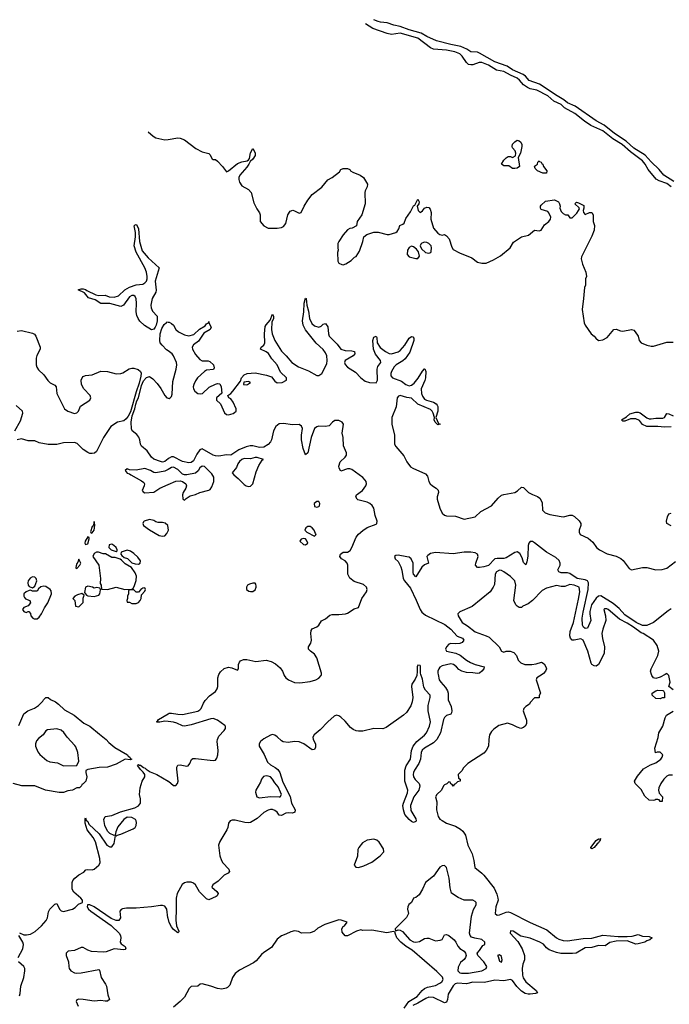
# Model space of a CAD drawing. Header units: inches. Extents: x 1980008 to 2252673, y 74414 to 260562.
# Tile 219 of 228: x 2218652 to 2224554, y 227006 to 235942. Entities that reach past the tile are written whole.
import ezdxf

# ---------------------------------------------------------------- set-up
doc = ezdxf.new("R2010")
doc.units = ezdxf.units.IN
doc.header["$MEASUREMENT"] = 0
for name, color, linetype in [('C2212', 7, 'Continuous'), ('C2213', 7, 'Continuous'), ('C2222', 7, 'Continuous'), ('C2223', 7, 'Continuous')]:
    doc.layers.add(name, color=color, linetype=linetype)

msp = doc.modelspace()

# ---------------------------------------------------------------- linework, layer by layer
at = {"layer": 'C2212', "color": 5, "elevation": 20}
for points in [[(2218643.3, 229536.7), (2218690, 229641), (2218725.2, 229670), (2218785.6, 229694.4), (2218822, 229718), (2218863.5, 229756.5), (2218869.7, 229770), (2218890, 229790.2), (2218910, 229791.2), (2218933.2, 229773.2), (2218977.4, 229750), (2219005.3, 229730), (2219057.8, 229677.7), (2219147.3, 229630), (2219236.1, 229556.1), (2219290.3, 229530), (2219376.2, 229456.2), (2219438.4, 229410), (2219462.3, 229382.3), (2219517.4, 229337.4), (2219630.5, 229270), (2219638, 229258), (2219654, 229250), (2219656.9, 229236.9), (2219671.3, 229230), (2219655.3, 229224.7), (2219610, 229229.2), (2219530, 229185.2), (2219450, 229159), (2219374.6, 229154.6), (2219270, 229138), (2219252.7, 229127.3), (2219252, 229110), (2219262, 229070), (2219252, 229030), (2219230, 229006), (2219218, 229002), (2219214, 228990), (2219194, 228970), (2219170, 228969), (2219131.3, 228950), (2219090, 228942.4), (2219050, 228928.5), (2219010, 228926.9), (2218885.2, 228950), (2218790, 228987.8), (2218671.9, 228988.2), (2218594, 229010)], [(2220000, 229571.3), (2219970, 229574.2), (2219925.3, 229565.3), (2219905.3, 229565.3), (2219894, 229570), (2219904.7, 229575.3), (2219914, 229590), (2220000, 229641.2)], [(2218650, 227655.3), (2218690, 227637.2), (2218715, 227635), (2218750, 227642), (2218792.9, 227667.1), (2218850, 227717.8), (2218892.2, 227767.8), (2218903.4, 227790), (2218915.1, 227844.9), (2218925.4, 227870), (2218970, 227916.1), (2218990, 227920.3), (2219012.7, 227870), (2219030, 227853.4), (2219050, 227847.8), (2219131.6, 227870), (2219155.7, 227884.3), (2219186.1, 227913.9), (2219222.7, 227930), (2219224, 227950), (2219208.5, 227970), (2219164, 228004), (2219144, 228024), (2219128.2, 228050), (2219129.8, 228109.8), (2219136.3, 228130), (2219152.2, 228150), (2219190, 228182.3), (2219234.9, 228205.1), (2219252.4, 228227.6), (2219269.8, 228230.2), (2219310, 228225), (2219330, 228232.8), (2219371.4, 228268.6), (2219382.6, 228290), (2219379.1, 228330), (2219339.5, 228479.5), (2219320.8, 228520.8), (2219266.1, 228590), (2219246.5, 228650), (2219246.6, 228693.4), (2219250, 228697.3), (2219256.1, 228676.1), (2219270, 228663.7), (2219281.6, 228641.6), (2219374.3, 228554.3), (2219444.5, 228450), (2219470, 228433.6), (2219490, 228436.1), (2219510, 228463.8), (2219522, 228538), (2219530, 228536), (2219538, 228542), (2219570, 228548.4), (2219682.1, 228597.9), (2219699.7, 228610), (2219711.7, 228630), (2219714.3, 228654.3), (2219711, 228671), (2219702.8, 228682.8), (2219670, 228701.7), (2219630, 228705.4), (2219598.4, 228681.6), (2219545, 228615), (2219524.4, 228570), (2219518.8, 228541.2), (2219510, 228539), (2219470, 228554.5), (2219450, 228577.6), (2219425.8, 228630), (2219416, 228684), (2219430, 228711), (2219490, 228720.7), (2219567, 228753), (2219698, 228790), (2219732, 228808), (2219749, 228830), (2219749.1, 228869.1), (2219742, 228910), (2219745.2, 228970), (2219764, 229030), (2219788.7, 229070), (2219788.7, 229090), (2219773.2, 229113.2), (2219750, 229135.3), (2219724, 229170), (2219723.1, 229176.9), (2219730, 229182), (2219736.9, 229176.9), (2219750, 229176.3), (2219776.4, 229156.4), (2219793.4, 229150), (2219800.3, 229140.3), (2219836.5, 229116.5), (2219899.3, 229090), (2220000, 229032.1)], [(2220000, 227787), (2219999.2, 227790), (2219989.4, 227869.4), (2219970, 227897.2), (2219950, 227902.7), (2219930, 227901.9), (2219850.6, 227889.4), (2219710, 227879.5), (2219621.6, 227878.4), (2219586.9, 227873.1), (2219573.9, 227866.1), (2219562.4, 227850), (2219567.2, 227790), (2219552.2, 227767.8), (2219530, 227765), (2219484, 227784), (2219330, 227891.4), (2219290, 227908.7), (2219266.8, 227910), (2219265.5, 227890), (2219276, 227870), (2219297.1, 227850), (2219482.5, 227722.5), (2219556.9, 227650), (2219568.2, 227630), (2219571.6, 227610), (2219564.9, 227570), (2219575.5, 227555.5), (2219610.8, 227530), (2219616, 227510), (2219610, 227502), (2219598.8, 227501.2), (2219510, 227509.8), (2219437.3, 227482.7), (2219410, 227479.2), (2219304.9, 227484.9), (2219270, 227497), (2219230, 227521.8), (2219210, 227521.7), (2219150, 227495), (2219092, 227488), (2219075.4, 227470), (2219074.3, 227450), (2219094.7, 227390), (2219097.4, 227350), (2219102.7, 227330), (2219118.2, 227310), (2219150, 227292.8), (2219170, 227289), (2219210, 227290.1), (2219370, 227320.5), (2219376.7, 227316.7), (2219393, 227250), (2219432.9, 227190), (2219441, 227170), (2219452.2, 227092.2), (2219467.3, 227050), (2219450, 227035.1), (2219430, 227033.6), (2219390, 227041.7), (2219330, 227033.7), (2219229.3, 227050.7), (2219190, 227051.8), (2219172.7, 227047.3), (2219165.3, 227030), (2219183.7, 226990)], [(2218638.2, 227430), (2218679.9, 227510), (2218687.7, 227547.7), (2218681.6, 227570), (2218645.8, 227630)], [(2218650, 227084), (2218657.3, 227102.7), (2218663, 227170), (2218689.5, 227250), (2218700.1, 227310), (2218697.9, 227330), (2218688.5, 227348.5), (2218642, 227390)]]:
    msp.add_lwpolyline(points, dxfattribs=at)
msp.add_lwpolyline([(2218990, 229506), (2218904, 229496), (2218890.9, 229489.1), (2218864.7, 229450), (2218822, 229418), (2218804, 229396), (2218794.8, 229370), (2218794.8, 229350), (2218816.8, 229296.8), (2218833.7, 229273.7), (2218898.8, 229218.8), (2218927.3, 229207.3), (2218996.8, 229196.8), (2219050, 229171.3), (2219170, 229174), (2219188.7, 229211.3), (2219181.2, 229290), (2219161.5, 229341.5), (2219154.5, 229354.5), (2219084, 229430), (2219052.7, 229472.7), (2219030, 229494)], close=True, dxfattribs=at)
at = {"layer": 'C2213', "color": 5}
for points, elevation in [([(2219820.5, 234924.2), (2219863.6, 234883.6), (2219890, 234870.4), (2219970, 234850.6), (2220000, 234855.5)], 40), ([(2220000, 232937), (2219986.8, 232946.8), (2219946.3, 232986.3), (2219929.8, 233010), (2219923.8, 233030), (2219927.2, 233090), (2219942.3, 233137.7), (2219963.8, 233176.2), (2219985.2, 233194.8), (2219990, 233198), (2220000, 233196.6)], 20), ([(2218630, 233115.4), (2218670, 233119.4), (2218770, 233097.7), (2218786.6, 233086.6), (2218799, 233070), (2218838.7, 232970), (2218838.8, 232950), (2218807.1, 232892.9), (2218801.8, 232870), (2218802.7, 232810), (2218808.3, 232788.3), (2218824.3, 232764.3), (2218870, 232718.3), (2218907.3, 232667.3), (2218930, 232646.2), (2218970, 232623.5), (2218982.1, 232610), (2218989.7, 232549.7), (2219060.2, 232410), (2219090, 232389.5), (2219150, 232368.1), (2219170, 232372.3), (2219185.3, 232390), (2219206, 232434.1), (2219288.4, 232490), (2219298, 232510), (2219292, 232532), (2219234.5, 232590), (2219214.4, 232630), (2219210.6, 232670), (2219218.3, 232690), (2219230, 232702.2), (2219250, 232711.8), (2219310, 232717.4), (2219390, 232751.9), (2219450, 232748.8), (2219530, 232727.1), (2219570, 232729.3), (2219590, 232736.9), (2219647.6, 232772.4), (2219670, 232779.1), (2219690, 232778.4), (2219727.3, 232767.3), (2219749.5, 232750), (2219754.6, 232734.5), (2219753.9, 232706.1), (2219738.1, 232641.9), (2219710, 232563), (2219657.3, 232382.7), (2219637, 232343), (2219619.9, 232320.1), (2219597.7, 232302.3), (2219540.2, 232290), (2219481.5, 232250), (2219414.6, 232150), (2219350, 232021.7), (2219331.4, 232008.6), (2219310, 232004.2), (2219290, 232004.8), (2219270, 232012.5), (2219230, 232042.3), (2219174.6, 232094.6), (2219150, 232103.9), (2219050, 232102.5), (2218990, 232087.5), (2218910, 232086.2), (2218830, 232102.7), (2218790, 232119.2), (2218730, 232120.9), (2218670, 232138.7), (2218630, 232128.2)], 20), ([(2220000, 231955.9), (2219970, 231932.5), (2219950, 231926.9), (2219930, 231932), (2219870, 231954.5), (2219850, 231971.3), (2219809.9, 232030), (2219759.9, 232070), (2219750, 232089.8), (2219743.2, 232130), (2219733.2, 232153.2), (2219715.9, 232175.9), (2219675, 232210), (2219667.2, 232227.2), (2219665.6, 232290), (2219675, 232345), (2219699.6, 232410), (2219706.6, 232453.4), (2219716, 232484), (2219730.3, 232509.7), (2219758.5, 232621.5), (2219776.9, 232663.1), (2219804.8, 232695.2), (2219830, 232702.8), (2219862.9, 232682.9), (2219901.1, 232641.1), (2219935.5, 232595.5), (2219970, 232530.2), (2219990, 232509.6), (2220000, 232507.3)], 20), ([(2218608.6, 232210), (2218658.2, 232301.8), (2218680.9, 232370), (2218677.1, 232390), (2218620.1, 232440.1)], 20), ([(2220000, 231857.9), (2219970, 231845.7), (2219890, 231829.5), (2219870, 231831.5), (2219839.3, 231850), (2219790, 231869.6), (2219710, 231852), (2219650, 231857.2), (2219630, 231864), (2219611.3, 231850), (2219630, 231827.3), (2219650, 231821), (2219661, 231810), (2219758, 231758), (2219780.7, 231740.7), (2219786.8, 231730), (2219782.8, 231710), (2219764.7, 231670), (2219775.3, 231655.3), (2219790, 231647.3), (2219870, 231654), (2219924, 231690), (2220000, 231722.5)], 40), ([(2220000, 231329.6), (2219997.2, 231350), (2219972.5, 231372.5), (2219950, 231379), (2219910, 231379), (2219890, 231384), (2219870, 231397.2), (2219830, 231405.2), (2219782, 231390), (2219776.9, 231383.1), (2219771.3, 231370), (2219778, 231350), (2219830, 231311), (2219919.8, 231259.8), (2219950, 231254.8), (2219970, 231258.8), (2219990, 231278), (2220000, 231303.2)], 40)]:
    msp.add_lwpolyline(points, dxfattribs=dict(at, elevation=elevation))
for points, elevation in [([(2219850, 233126.8), (2219787, 233167), (2219744.6, 233204.6), (2219727.9, 233230), (2219716.5, 233256.5), (2219709.9, 233289.9), (2219712.9, 233370), (2219709.5, 233409.5), (2219699.8, 233430), (2219690, 233437.8), (2219670, 233438.3), (2219650, 233426.6), (2219594.6, 233350), (2219570, 233337.7), (2219470, 233364.4), (2219390, 233365.5), (2219338, 233398), (2219276.9, 233416.9), (2219242, 233462), (2219182, 233490), (2219210, 233498.4), (2219230, 233498.4), (2219250, 233493.7), (2219263, 233483), (2219343.8, 233443.8), (2219370, 233438.8), (2219430, 233442.3), (2219466.4, 233426.4), (2219510, 233423.3), (2219550, 233435.8), (2219607, 233490), (2219650, 233513.9), (2219710, 233534.1), (2219770, 233541.7), (2219790, 233552.2), (2219804.2, 233570), (2219809.3, 233590), (2219811.1, 233610), (2219805.2, 233650), (2219790, 233689.7), (2219709.7, 233830.3), (2219690.9, 233889.1), (2219704.8, 233970), (2219704.4, 234010), (2219693.2, 234070), (2219700.7, 234079.3), (2219710, 234082), (2219720.5, 234070), (2219730, 234044.7), (2219742, 233930), (2219763.8, 233843.8), (2219819.5, 233779.5), (2219919.5, 233690), (2219883.5, 233570), (2219892.7, 233487.3), (2219888.5, 233470), (2219856.8, 233410), (2219844.3, 233350), (2219846.6, 233326.6), (2219857.6, 233297.6), (2219899.8, 233250), (2219900.8, 233210), (2219892.8, 233170), (2219884.1, 233150), (2219870, 233132.9)], 20), ([(2219330, 231386), (2219322.8, 231357.2), (2219316, 231344), (2219310, 231342), (2219294, 231294), (2219302, 231282), (2219310, 231284.7), (2219328.7, 231310), (2219333.2, 231330), (2219336, 231356)], 40), ([(2219270, 231248), (2219246, 231210), (2219242.8, 231190), (2219250, 231178), (2219270, 231186), (2219282, 231230), (2219282, 231242)], 40), ([(2219490, 231182), (2219465.4, 231174.6), (2219462, 231150), (2219482, 231130), (2219530, 231114), (2219538, 231122), (2219538, 231130), (2219528, 231150), (2219508, 231170)], 40), ([(2219350, 231108.7), (2219330, 231098), (2219318, 231070), (2219371, 230990), (2219386, 230870), (2219384.7, 230824.7), (2219392, 230810), (2219394, 230774), (2219450, 230770.8), (2219530, 230790.7), (2219608.7, 230771.3), (2219670, 230774), (2219682, 230778), (2219694.6, 230805.4), (2219709.4, 230850.6), (2219714.5, 230890), (2219702.5, 230922.5), (2219669, 230969), (2219610, 231002), (2219578, 231038), (2219564.7, 231044.7), (2219519.3, 231059.3), (2219490, 231061.2), (2219432.7, 231092.7), (2219410, 231093.2), (2219368.4, 231108.4)], 40), ([(2219630, 231128.7), (2219574, 231110), (2219572, 231090), (2219579.6, 231079.6), (2219601, 231061), (2219631.2, 231051.1), (2219671.2, 231011.1), (2219702, 231002), (2219730, 231001), (2219748, 231010), (2219748.7, 231030), (2219724.7, 231064.7), (2219690, 231098), (2219658, 231118)], 40), ([(2219190, 231046), (2219181, 231019), (2219170, 231006), (2219164.7, 230984.7), (2219162, 230970), (2219163.6, 230963.6), (2219170, 230962), (2219198, 230990), (2219208, 231010)], 40), ([(2218770, 230885.1), (2218746, 230874), (2218730.6, 230850), (2218726.8, 230830), (2218730.6, 230810.6), (2218738.8, 230798.8), (2218770, 230784.7), (2218790, 230802), (2218807.6, 230850), (2218800.7, 230870), (2218790, 230882)], 40), ([(2218870, 230802), (2218844.4, 230795.6), (2218822.5, 230777.5), (2218810, 230755.3), (2218770, 230755.3), (2218750, 230765.2), (2218738, 230762), (2218710, 230749.3), (2218690.7, 230730), (2218690.6, 230710), (2218697.1, 230697.1), (2218706, 230686), (2218744.7, 230670), (2218751, 230650), (2218730, 230622), (2218690, 230608), (2218678, 230590), (2218690, 230572), (2218710, 230562), (2218730, 230572), (2218734, 230570), (2218750, 230554), (2218752, 230530), (2218772, 230510), (2218784.5, 230504.5), (2218810, 230505.5), (2218830, 230519.1), (2218851, 230549), (2218876.6, 230603.4), (2218907.8, 230650), (2218940.9, 230730), (2218937.2, 230757.2), (2218929.4, 230769.4), (2218890, 230798)], 40), ([(2219215.3, 230735.3), (2219176.9, 230723.1), (2219154, 230710), (2219134, 230690), (2219151.6, 230671.6), (2219158, 230618), (2219190, 230614), (2219227.3, 230652.7), (2219228.7, 230691.3), (2219238, 230718)], 40), ([(2219270, 230801.2), (2219251.3, 230790), (2219242, 230742), (2219259.6, 230719.6), (2219271.6, 230711.6), (2219330, 230706), (2219370, 230718), (2219379, 230730), (2219386, 230766), (2219382, 230782), (2219350, 230788), (2219330, 230782), (2219312.7, 230792.7)], 40), ([(2219790, 230786), (2219770, 230782), (2219752, 230770), (2219730, 230746), (2219710, 230746), (2219690, 230766), (2219650, 230766), (2219642, 230758), (2219642, 230730), (2219632, 230710), (2219632, 230688), (2219626, 230670), (2219630, 230654), (2219650, 230654), (2219670, 230642), (2219710, 230642), (2219730, 230652), (2219748, 230670), (2219755.3, 230690), (2219758, 230722), (2219790, 230754), (2219795.3, 230770)], 40)]:
    msp.add_lwpolyline(points, close=True, dxfattribs=dict(at, elevation=elevation))
at = {"layer": 'C2222', "color": 5}
for points, elevation in [([(2222261, 230000), (2222258.8, 229990), (2222243.6, 229956.4), (2222214, 229910), (2222211, 229889), (2222222.1, 229790), (2222218.4, 229750), (2222206.5, 229713.5), (2222164.9, 229655.1), (2222139.4, 229630), (2221981.9, 229518.1), (2221950, 229506), (2221870, 229507.8), (2221770, 229485.7), (2221730, 229484.4), (2221710, 229488.5), (2221680.9, 229500.9), (2221658.1, 229518.1), (2221610, 229575.9), (2221570, 229611.6), (2221550, 229623.8), (2221530, 229628.9), (2221510, 229620.2), (2221450, 229568.2), (2221382.4, 229497.6), (2221328.7, 229450), (2221315.5, 229430), (2221318.5, 229410), (2221340.2, 229370), (2221339.5, 229340.5), (2221330, 229318), (2221310, 229315.1), (2221233.8, 229370), (2221190, 229387.2), (2221147.9, 229392.1), (2221090, 229380.9), (2221046.8, 229386.8), (2221030, 229395.8), (2220990, 229434.5), (2220970, 229448), (2220950, 229452.9), (2220930, 229446.9), (2220870, 229414.5), (2220840.2, 229390), (2220827.3, 229370), (2220827.2, 229350), (2220873.7, 229273.7), (2220904, 229204), (2220930, 229177.8), (2220973.9, 229153.9), (2220996.1, 229136.1), (2221014.4, 229110), (2221041.8, 229021.8), (2221110, 228890.8), (2221120.8, 228830), (2221154, 228770), (2221153, 228750), (2221130, 228739.6), (2221090, 228744.4), (2221070, 228741.5), (2221030, 228720.5), (2221010, 228720.9), (2220989.8, 228750), (2220970, 228766), (2220950, 228773.5), (2220930, 228774.6), (2220910, 228769.1), (2220870, 228746.1), (2220810, 228690.9), (2220750, 228657.2), (2220730, 228653.7), (2220696.6, 228656.6), (2220610, 228676.8), (2220583.2, 228676.8), (2220564.4, 228670), (2220550, 228649.2), (2220543.2, 228610), (2220534.5, 228590), (2220470, 228484.1), (2220458, 228450), (2220470, 228353.4), (2220485.8, 228310), (2220498.5, 228290), (2220552, 228232), (2220558.5, 228210), (2220545.1, 228194.9), (2220510, 228178.2), (2220456.6, 228123.4), (2220405.7, 228090), (2220398.3, 228070), (2220443.6, 228030), (2220454, 228010), (2220444.6, 227990), (2220436.1, 227983.9), (2220370, 227954.2), (2220350, 227961.8), (2220286.7, 228026.7), (2220250, 228088.9), (2220230, 228106.4), (2220210, 228113.4), (2220170, 228114.1), (2220150, 228108.9), (2220127.2, 228092.8), (2220083.9, 228010), (2220072.5, 227970), (2220074, 227870), (2220069.4, 227769.4), (2220077.7, 227717.7), (2220096.5, 227670), (2220097, 227663), (2220090, 227653.2), (2220050, 227684.4), (2220030, 227709.7), (2220010, 227749.7), (2220000, 227787)], 20), ([(2220000, 229641.2), (2220010, 229647.2), (2220030, 229649.3), (2220090, 229637.6), (2220130, 229636.8), (2220270, 229667.6), (2220290, 229679.3), (2220300.7, 229690), (2220322.2, 229737.8), (2220338.4, 229761.6), (2220375.9, 229804.1), (2220430, 229844.5), (2220446.9, 229870), (2220451.8, 229890), (2220453.2, 229970), (2220460.7, 229999.3), (2220461.1, 230000)], 20), ([(2221052.1, 230000), (2221055.9, 229990), (2221070, 229968.2), (2221094.9, 229950), (2221150, 229927.3), (2221197.7, 229922.3), (2221290, 229936.1), (2221342, 229950), (2221370, 229966.2), (2221389.7, 229990), (2221392.4, 230000)], 20), ([(2222453.9, 230000), (2222464.2, 229950), (2222476.8, 229930), (2222521, 229881), (2222539.1, 229850), (2222544, 229830), (2222544, 229770), (2222571.5, 229710), (2222577.4, 229670), (2222575.3, 229650), (2222570, 229639.8), (2222530, 229627), (2222510, 229607.9), (2222501.8, 229590), (2222476.3, 229470), (2222441.9, 229410), (2222410, 229379.7), (2222329.1, 229330.9), (2222309.1, 229310.9), (2222299.7, 229290), (2222291.8, 229230), (2222279.1, 229190), (2222238.1, 229130), (2222229.6, 229110), (2222226, 229090), (2222230.1, 229070), (2222246, 229046), (2222280.5, 229010), (2222287.1, 228990), (2222279.4, 228950), (2222231.3, 228888.7), (2222202.7, 228810), (2222205, 228765), (2222252, 228690), (2222254, 228670), (2222250, 228663.7), (2222230, 228657), (2222210, 228666.3), (2222190, 228683), (2222150, 228729.8), (2222137.7, 228770), (2222134, 228810), (2222137.7, 228830), (2222174.2, 228925.8), (2222177.8, 228950), (2222151.5, 229030), (2222151.9, 229130), (2222163.4, 229170), (2222201.9, 229230), (2222211.2, 229310), (2222227.6, 229350), (2222260.2, 229390), (2222330.5, 229449.5), (2222348.1, 229470), (2222376.2, 229530), (2222383.1, 229570), (2222362.1, 229670), (2222363.9, 229716.1), (2222380.7, 229790), (2222380.2, 229810), (2222337.8, 229857.8), (2222323.8, 229883.8), (2222310, 229956.2), (2222295.3, 230000)], 20), ([(2223397, 230000), (2223351.3, 229970), (2223342.8, 229950), (2223382, 229830), (2223372.7, 229807.3), (2223370, 229786), (2223330, 229786), (2223290, 229746), (2223282, 229730), (2223250.7, 229709.3), (2223230.9, 229689.1), (2223226.8, 229670), (2223230.7, 229650), (2223254.8, 229585.2), (2223256, 229550), (2223244.7, 229530), (2223230, 229519), (2223206, 229510), (2223170, 229521.2), (2223130, 229542.7), (2223082.8, 229557.2), (2223004.9, 229535.1), (2222958, 229502), (2222937.5, 229482.5), (2222920.5, 229450), (2222912.7, 229410), (2222910.4, 229349.6), (2222890.8, 229310), (2222870, 229285.2), (2222722, 229190), (2222682, 229150), (2222672.7, 229127.3), (2222634, 229090), (2222638, 229058), (2222654, 229050), (2222654, 229030), (2222630, 229026), (2222610, 229006), (2222598, 229002), (2222590, 228986), (2222582, 229002), (2222567.3, 229007.3), (2222562, 229022), (2222550, 229026), (2222532.7, 229007.3), (2222510, 228998), (2222502, 228990), (2222484.7, 228950), (2222441, 228910), (2222430.8, 228890), (2222442, 228842), (2222437.8, 228770), (2222452.4, 228710), (2222470, 228686.4), (2222490, 228672.7), (2222530, 228650.7), (2222610, 228621.6), (2222655.9, 228595.9), (2222678.2, 228578.2), (2222702.2, 228542.2), (2222722.2, 228450), (2222762.6, 228370), (2222777.4, 228310), (2222786.6, 228246.6), (2222850, 228197.3), (2222870, 228176.3), (2222961.2, 228061.2), (2222985.2, 228005.2), (2222996.3, 227970), (2222997.5, 227950), (2222978.7, 227890), (2222971.9, 227830), (2222990, 227814.3), (2223010, 227817.5), (2223070, 227842), (2223090, 227843.7), (2223110, 227837.6), (2223288, 227748), (2223442.3, 227682.3), (2223530, 227608.5), (2223550, 227596.6), (2223590, 227584.2), (2223630, 227583.2), (2223770, 227603), (2223850, 227605.5), (2223950, 227633.4), (2224090, 227621.3), (2224170, 227620.3), (2224215.6, 227624.4), (2224270, 227638), (2224310, 227625.5), (2224370, 227620.5), (2224398, 227610), (2224378, 227590), (2224350, 227581.6), (2224330, 227569.7), (2224270, 227553.6), (2224250, 227552), (2224170, 227582.7), (2224070, 227579.3), (2224014.6, 227565.4), (2223970, 227537.3), (2223910, 227539.5), (2223850, 227520.8), (2223790, 227517.3), (2223708.7, 227471.3), (2223673.1, 227466.9), (2223568, 227468), (2223530, 227474.5), (2223461.4, 227501.4), (2223438.5, 227518.5), (2223410, 227551.5), (2223376.3, 227570), (2223290, 227606.9), (2223205.6, 227625.6), (2223135.1, 227670), (2223110, 227671.1), (2223106.4, 227650), (2223177.1, 227577.1), (2223216.5, 227510), (2223237.4, 227450), (2223238, 227410), (2223223, 227370), (2223216.4, 227330), (2223218.4, 227270), (2223224.8, 227244.8), (2223250.2, 227210), (2223342.8, 227130), (2223355.5, 227110), (2223337.4, 227102.6), (2223290, 227097.3), (2223270, 227096.4), (2223242.6, 227102.6), (2223210, 227125.9), (2223166.9, 227166.8), (2223130, 227222.6), (2223110, 227230.8), (2223050, 227218.6), (2222970, 227224.4), (2222875, 227205), (2222770, 227206.6), (2222710, 227191.4), (2222630, 227198), (2222608.5, 227191.5), (2222590, 227173.3), (2222543.6, 227096.4), (2222539, 227050), (2222530, 227024.5), (2222510, 227020.4), (2222410, 227068), (2222370, 227069.8), (2222340.6, 227059.4), (2222270, 227015.6), (2222224.9, 226995.1)], 40), ([(2224514.4, 230000), (2224470, 229975.3), (2224430, 229964), (2224409.1, 229969.1), (2224395.3, 229990), (2224392.5, 230000)], 40), ([(2224590, 229861.2), (2224548.8, 229888.9), (2224561.2, 229930), (2224548.7, 229990), (2224538.7, 230000)], 40), ([(2224583.9, 229083.9), (2224550, 229085.1), (2224530, 229075.6), (2224503.8, 229050), (2224475.5, 229010), (2224459.1, 228970), (2224456, 228950), (2224461, 228921), (2224492, 228890), (2224490, 228846), (2224470, 228846), (2224462, 228862), (2224450, 228866), (2224430, 228866), (2224422, 228858), (2224410, 228855.3), (2224370, 228859), (2224330, 228894), (2224296.6, 228956.6), (2224244, 229010), (2224237.2, 229030), (2224263.2, 229076.8), (2224318, 229142), (2224381.2, 229178.8), (2224430, 229196), (2224475.3, 229230), (2224488, 229250), (2224494, 229270), (2224470, 229295.3), (2224444.7, 229295.3), (2224428.7, 229288.7), (2224421.2, 229330), (2224452.1, 229427.9), (2224459.3, 229470), (2224495.1, 229530), (2224514.5, 229605.5), (2224529.4, 229630.6), (2224590, 229665.5)], 40), ([(2220000, 229032.1), (2220003.7, 229030), (2220050, 228990.4), (2220070, 228990.4), (2220084.7, 229010), (2220091.2, 229030), (2220078.7, 229141.3), (2220081.2, 229158.9), (2220090, 229175.5), (2220110, 229178), (2220170, 229166.8), (2220182.7, 229170), (2220199.2, 229190), (2220211.9, 229228.2), (2220224.7, 229235.3), (2220250, 229237.7), (2220410, 229217.4), (2220430, 229222.3), (2220441.7, 229238.3), (2220450.9, 229269.1), (2220454.6, 229310), (2220447.3, 229390), (2220449.6, 229410.4), (2220461.5, 229438.5), (2220510.9, 229490), (2220521.3, 229510), (2220520.6, 229530), (2220515.8, 229535.8), (2220450, 229583.8), (2220410, 229600.2), (2220390, 229597.8), (2220210, 229541.2), (2220150, 229530.7), (2220130, 229531.6), (2220078.2, 229558.2), (2220050, 229566.4), (2220000, 229571.3)], 20), ([(2222145.6, 226970), (2222186.3, 227030), (2222262.3, 227077.7), (2222307.7, 227132.3), (2222329.8, 227150.1), (2222357.9, 227162.1), (2222430, 227176.8), (2222470, 227196.9), (2222486.2, 227210), (2222498, 227230), (2222492.9, 227252.9), (2222442.6, 227302.6), (2222217.7, 227497.7), (2222164.2, 227530), (2222113.3, 227570), (2222079.7, 227610), (2222062, 227650), (2222062, 227662), (2222048, 227668), (2221986.4, 227653.6), (2221850, 227679), (2221770, 227675.3), (2221750, 227682), (2221711.2, 227668.9), (2221630, 227628), (2221610, 227628), (2221580.4, 227660.4), (2221578, 227690), (2221589.3, 227710.7), (2221602, 227718), (2221628, 227750), (2221574, 227770), (2221550, 227771.9), (2221424.7, 227730), (2221362, 227698), (2221330, 227668.7), (2221310, 227659), (2221290, 227654), (2221212.9, 227652.9), (2221185.1, 227665.1), (2221150, 227672), (2221116.1, 227663.9), (2221070, 227641.2), (2221030, 227628.7), (2220990, 227598), (2220938.5, 227521.5), (2220870, 227477.2), (2220850, 227459.3), (2220800.5, 227399.5), (2220777.4, 227382.6), (2220650, 227314.3), (2220610, 227286.6), (2220584, 227250), (2220560.3, 227179.7), (2220541.4, 227158.6), (2220528.6, 227151.4), (2220490, 227144.5), (2220450.5, 227149.5), (2220390, 227171.5), (2220308.4, 227191.6), (2220291, 227189), (2220270.7, 227169.3), (2220210, 227166), (2220190.4, 227149.6), (2220150, 227069.2), (2220111, 227030), (2220050, 226981.2)], 40)]:
    msp.add_lwpolyline(points, dxfattribs=dict(at, elevation=elevation))
for points, elevation in [([(2224470, 229778), (2224430, 229782), (2224398, 229810), (2224398, 229830), (2224430, 229851), (2224450, 229856), (2224494.8, 229854.8), (2224502, 229850), (2224511.2, 229831.1), (2224510, 229786), (2224490, 229786)], 40), ([(2220890, 229078.8), (2220867.8, 229072.2), (2220850.2, 229050), (2220839.1, 229020.9), (2220797.3, 228950), (2220794.2, 228930), (2220807.5, 228890), (2220830, 228881), (2220930, 228891.4), (2221010, 228887.6), (2221017.2, 228890), (2221029.4, 228910), (2221022.9, 228930), (2220999.5, 228979.5), (2220970, 229015.1), (2220949.7, 229050), (2220931.2, 229070), (2220910, 229077.5)], 20), ([(2221870, 228505.1), (2221810, 228494), (2221767, 228470), (2221732, 228430), (2221725.3, 228410), (2221719.5, 228350), (2221690.7, 228270), (2221704.7, 228250), (2221730, 228248.2), (2221778.6, 228261.4), (2221850, 228294.4), (2221928, 228352), (2221959.6, 228390), (2221957.4, 228417.4), (2221917.2, 228477.3), (2221896.1, 228496.1)], 40), ([(2223850, 228418), (2223841.6, 228421.6), (2223839.5, 228430), (2223890, 228492.4), (2223910, 228506.8), (2223916.4, 228503.6), (2223930, 228510.6), (2223922, 228498), (2223924, 228490), (2223916, 228484), (2223910.3, 228470), (2223897.4, 228462.6), (2223870, 228429.7)], 40), ([(2222510, 228264.5), (2222490, 228263.7), (2222470, 228249.2), (2222410.5, 228169.5), (2222338, 228110), (2222310.8, 228050), (2222281, 227999), (2222250, 227975.3), (2222231, 227969), (2222211, 227930), (2222188, 227912), (2222177.3, 227890), (2222174, 227870), (2222182.8, 227830), (2222167.1, 227792.9), (2222062, 227690), (2222062, 227682), (2222070, 227674), (2222090, 227682), (2222110, 227678), (2222130, 227666.8), (2222196.4, 227590), (2222230, 227571.7), (2222250, 227568.5), (2222283.5, 227576.5), (2222330, 227602), (2222350, 227607.2), (2222370, 227607), (2222430, 227582.4), (2222472.8, 227587.2), (2222490, 227594.8), (2222510, 227634.9), (2222530, 227640.3), (2222550, 227630.2), (2222599.6, 227590), (2222614.9, 227570), (2222632.2, 227532.2), (2222651.9, 227511.9), (2222690, 227486.7), (2222703.5, 227470), (2222709.3, 227450), (2222702.5, 227430), (2222690, 227413.8), (2222655.8, 227384.2), (2222636.5, 227343.5), (2222631.9, 227310), (2222651.1, 227291.1), (2222667.1, 227287.1), (2222730, 227289.4), (2222851.6, 227308.4), (2222888.3, 227330), (2222895.3, 227350), (2222870, 227391.7), (2222813.3, 227450), (2222807.1, 227470), (2222830, 227493.7), (2222860.4, 227539.6), (2222878, 227550), (2222878, 227570), (2222850, 227594), (2222785.7, 227605.7), (2222755.8, 227615.8), (2222743.6, 227630), (2222738.3, 227650), (2222755.9, 227804.2), (2222774.8, 227865.2), (2222798, 227910), (2222798, 227930), (2222790, 227939.7), (2222770, 227950.6), (2222689.5, 227949.5), (2222635.3, 227975.3), (2222574, 228014), (2222562.2, 228062.2), (2222555, 228150), (2222530, 228246)], 40), ([(2223010, 227454), (2222991.3, 227450), (2222999.6, 227439.6), (2223010, 227396), (2223030, 227388.4), (2223035.3, 227410), (2223030, 227439.5)], 40)]:
    msp.add_lwpolyline(points, close=True, dxfattribs=dict(at, elevation=elevation))
at = {"layer": 'C2223', "color": 5}
for points, elevation in [([(2224570, 234423.4), (2224530, 234454.7), (2224460.5, 234480.5), (2224435.5, 234495.5), (2224362.1, 234582.1), (2224333.4, 234630), (2224310, 234659.3), (2224201.3, 234741.3), (2224126.7, 234810), (2224041.8, 234861.8), (2223950, 234933.3), (2223841.8, 234981.8), (2223782, 235022), (2223696.6, 235090), (2223601.6, 235141.6), (2223570, 235173.1), (2223503.2, 235203.2), (2223449.4, 235250), (2223350, 235300.5), (2223290, 235314.1), (2223266.1, 235326.1), (2223229.9, 235350), (2223194.1, 235394.1), (2223170, 235412.1), (2223110, 235437.1), (2223050, 235471.7), (2222984.9, 235484.9), (2222910, 235528.6), (2222850, 235552.4), (2222826.8, 235553.2), (2222770, 235532.4), (2222750, 235530.5), (2222730, 235535.8), (2222710, 235551.6), (2222673.2, 235610), (2222650, 235633.2), (2222606, 235650), (2222530, 235665.3), (2222410, 235673.2), (2222385.5, 235685.5), (2222270, 235772.9), (2222110, 235818), (2222030, 235807.1), (2221990, 235814.8), (2221860.5, 235860.5), (2221794.7, 235905.1)], 40), ([(2224594.5, 234474.5), (2224503.6, 234530), (2224462.5, 234582.5), (2224390, 234650.9), (2224333.5, 234713.5), (2224230, 234775.3), (2224160.4, 234840.4), (2224055, 234910), (2223962.9, 234982.9), (2223890, 235022.7), (2223696.9, 235156.9), (2223630, 235187.2), (2223595.7, 235215.7), (2223534.7, 235250), (2223375.5, 235355.5), (2223278.9, 235390), (2223247.9, 235427.9), (2223225.1, 235445.1), (2223130, 235487.4), (2223079.3, 235519.3), (2222970, 235558.5), (2222830, 235638.8), (2222810, 235647.5), (2222750, 235649.9), (2222715.2, 235675.2), (2222659.2, 235699.2), (2222570, 235716.3), (2222439.7, 235750), (2222350, 235788.5), (2222299.2, 235819.2), (2222190, 235850.8), (2222110, 235879.9), (2222050, 235891.9), (2221990, 235913.3), (2221930, 235918.3), (2221910, 235924.3), (2221869.6, 235941.5)], 20), ([(2220000, 234855.5), (2220090, 234870.4), (2220110, 234867.7), (2220150, 234850.5), (2220251.9, 234771.9), (2220310, 234742), (2220370, 234726.8), (2220378.8, 234718.8), (2220399.6, 234679.6), (2220410, 234672), (2220430, 234671.3), (2220450, 234658.8), (2220494, 234610), (2220530, 234561), (2220550, 234570.8), (2220630, 234635.3), (2220670, 234652), (2220718, 234662), (2220729.5, 234670.5), (2220739.3, 234680.7), (2220750, 234734), (2220770, 234774), (2220790, 234734), (2220790, 234708), (2220770, 234675.3), (2220744.7, 234655.3), (2220734.8, 234630), (2220716.1, 234603.9), (2220650.8, 234530), (2220644.4, 234510), (2220644.4, 234490), (2220650, 234466), (2220670, 234434), (2220730, 234400.7), (2220754.2, 234374.2), (2220779.5, 234279.5), (2220806, 234226), (2220830.6, 234190), (2220837.3, 234170), (2220838, 234110), (2220870, 234071.3), (2220910, 234051), (2220990, 234050.8), (2221030, 234056.3), (2221050, 234064), (2221070, 234091.3), (2221086.9, 234170), (2221110, 234204.4), (2221132.1, 234212.1), (2221150, 234208), (2221190, 234186), (2221210, 234191.3), (2221237, 234250), (2221270, 234302.8), (2221310, 234354.8), (2221398, 234422), (2221450, 234486.8), (2221492, 234508), (2221558.6, 234561.4), (2221570, 234582), (2221590, 234591.3), (2221631.6, 234591.6), (2221650, 234582), (2221658, 234570), (2221677.5, 234557.5), (2221746, 234530), (2221774.8, 234510), (2221810.6, 234450), (2221810, 234426), (2221791.2, 234388.9), (2221787.5, 234372.5), (2221790.7, 234269.3), (2221761, 234170), (2221718, 234110), (2221712, 234070), (2221671.6, 234048.4), (2221650, 234048), (2221630, 234035.3), (2221591.3, 233990), (2221551, 233930), (2221542.8, 233910), (2221541, 233870), (2221544.7, 233850), (2221538, 233830), (2221542, 233750), (2221551.6, 233731.6), (2221579.6, 233719.6), (2221590, 233718), (2221613.6, 233726.4), (2221663.1, 233756.9), (2221694.6, 233785.4), (2221710, 233792), (2221738.6, 233841.4), (2221769.3, 233930), (2221777.2, 233970), (2221806.6, 233993.4), (2221870, 234013.4), (2221910, 234014), (2221990, 233991), (2222008.8, 233991.1), (2222070, 234011), (2222081.2, 234018.8), (2222096, 234044), (2222105.2, 234074.8), (2222133.6, 234086.4), (2222144, 234096), (2222161.5, 234138.5), (2222202.5, 234197.5), (2222230, 234251.3), (2222242, 234258), (2222270, 234312), (2222282, 234290), (2222278, 234270), (2222262, 234250), (2222272, 234210), (2222290, 234192), (2222310, 234206), (2222329.2, 234230.8), (2222350, 234241), (2222370, 234238), (2222381.4, 234221.4), (2222390.4, 234190.4), (2222386.4, 234130), (2222410.6, 234050), (2222450, 234002.8), (2222470, 233991), (2222490, 233984.7), (2222510, 233991), (2222530, 233981), (2222552.2, 233952.2), (2222576.4, 233876.4), (2222590, 233857.3), (2222646.4, 233826.4), (2222759.9, 233779.9), (2222810, 233740.7), (2222850, 233730.5), (2222890, 233733.4), (2222957.1, 233762.9), (2223020.7, 233799.3), (2223109.2, 233870), (2223138.6, 233921.4), (2223210, 233970.8), (2223273.2, 233986.8), (2223330, 234031), (2223370, 234026), (2223389, 234031), (2223418.9, 234081.1), (2223459.3, 234110), (2223472.7, 234130), (2223476, 234150), (2223459.3, 234190), (2223450, 234201.2), (2223390, 234219), (2223382.7, 234230), (2223384.5, 234250), (2223390, 234258.8), (2223430, 234294.4), (2223510, 234307.3), (2223546, 234290), (2223556, 234270), (2223561, 234250), (2223558, 234230), (2223570, 234202), (2223590, 234182), (2223610, 234172), (2223631.2, 234171.1), (2223650, 234142), (2223670, 234144.7), (2223712.9, 234187.1), (2223728.7, 234210), (2223736.4, 234223.6), (2223735.3, 234235.3), (2223695.3, 234270), (2223710, 234284.7), (2223730, 234278.8), (2223776, 234256), (2223778, 234230), (2223772, 234210), (2223772.7, 234192.7), (2223790, 234174), (2223830, 234192), (2223850, 234192), (2223862, 234170), (2223862, 234110), (2223874, 234074), (2223870.7, 234030), (2223850, 233978), (2223756.3, 233790), (2223753, 233770), (2223763.4, 233723.4), (2223794.8, 233650), (2223801, 233610), (2223792, 233590), (2223792.7, 233532.7), (2223782, 233510), (2223774.8, 233410), (2223761, 233310), (2223780.7, 233190), (2223788, 233168), (2223844.7, 233090), (2223870.7, 233070.7), (2223884.7, 233050), (2223910, 233031.3), (2223950, 233036), (2223990, 233058), (2224050, 233131.3), (2224070, 233132), (2224110, 233118), (2224130, 233116), (2224210, 233130.8), (2224230, 233122.8), (2224242.8, 233110), (2224270.7, 233070), (2224281, 233030), (2224298, 233010), (2224350, 232988), (2224390, 232978.8), (2224410, 232978.8), (2224530, 233015.5), (2224590, 233014)], 40), ([(2220000, 233196.6), (2220010, 233195.2), (2220030, 233184.2), (2220048.3, 233168.3), (2220070.2, 233130), (2220096.1, 233110), (2220150, 233082.7), (2220190, 233072.4), (2220234.3, 233085.7), (2220286.4, 233133.6), (2220336.2, 233163.8), (2220350, 233182), (2220366, 233190), (2220370, 233202), (2220371.4, 233190), (2220390.9, 233150), (2220384, 233130), (2220324.6, 233095.4), (2220275.4, 233024.6), (2220230.2, 232990), (2220219.3, 232970), (2220223.3, 232950), (2220250, 232902.7), (2220290, 232857.7), (2220310, 232845), (2220365, 232845), (2220380, 232840), (2220412, 232810), (2220418.7, 232781.3), (2220412.3, 232767.7), (2220350, 232760.3), (2220331.9, 232750), (2220268.2, 232690), (2220250, 232663.9), (2220234.8, 232630), (2220229.2, 232610), (2220230.8, 232590), (2220244.1, 232570), (2220270, 232550.1), (2220294.9, 232545.1), (2220311.9, 232550), (2220372.5, 232607.5), (2220430, 232633.4), (2220450, 232638.7), (2220470, 232635.5), (2220482.8, 232610), (2220488.3, 232551.7), (2220439.5, 232510), (2220440.4, 232490), (2220476, 232456), (2220513, 232373), (2220530, 232359), (2220550, 232355.3), (2220590, 232367), (2220603.7, 232376.3), (2220617.4, 232390), (2220618.6, 232410), (2220590, 232471), (2220570, 232499.7), (2220552.3, 232510), (2220542, 232530), (2220570, 232547.7), (2220589.8, 232570.2), (2220657.6, 232662.4), (2220668, 232690), (2220690, 232719.3), (2220718, 232730), (2220790, 232736.5), (2220895, 232715), (2220939.7, 232699.7), (2220970, 232661.7), (2220990, 232647.2), (2221037, 232650), (2221077.1, 232670), (2221077.3, 232690), (2221021.2, 232741.2), (2220989.8, 232810), (2220943, 232863), (2220911.5, 232911.5), (2220890, 232927.3), (2220840.7, 232950), (2220847.3, 232970), (2220870, 232989.2), (2220878.3, 233010), (2220874.6, 233090), (2220883.6, 233156.4), (2220890, 233172.1), (2220926.5, 233213.5), (2220950, 233268), (2220958.5, 233250), (2220956.8, 233230), (2220943.7, 233196.3), (2220941, 233130), (2220946.7, 233090), (2220970, 233031.3), (2221030, 232931.8), (2221072.1, 232892.1), (2221123, 232830), (2221184.5, 232790), (2221274.4, 232754.4), (2221350, 232713.6), (2221370, 232713.8), (2221397.2, 232730), (2221440.9, 232819.1), (2221445.8, 232850), (2221441.1, 232890), (2221430, 232917.3), (2221410, 232948), (2221344.4, 233004.4), (2221247.2, 233127.2), (2221228.1, 233170), (2221220.1, 233210), (2221234.6, 233290), (2221236.3, 233370), (2221250, 233413.7), (2221254.4, 233410), (2221260.2, 233350), (2221276.2, 233296.2), (2221285.4, 233230), (2221305.5, 233185.5), (2221330, 233163.6), (2221370, 233152.2), (2221390, 233159.3), (2221410, 233178), (2221430, 233184.6), (2221450, 233155.5), (2221456.4, 233090), (2221464.7, 233070), (2221537, 232997), (2221570, 232950.2), (2221610, 232939), (2221670, 232936.9), (2221692.2, 232930), (2221696.1, 232910), (2221682.3, 232890), (2221609.6, 232850), (2221603.9, 232830), (2221610, 232812.7), (2221630, 232789.2), (2221703.2, 232743.2), (2221750, 232691.4), (2221790, 232660.1), (2221829.8, 232650.2), (2221890, 232646), (2221902.5, 232670), (2221899.5, 232770), (2221906.1, 232793.9), (2221931.9, 232830), (2221930.8, 232849.2), (2221885.7, 232905.7), (2221866.5, 232950), (2221860.5, 233030), (2221870, 233059.1), (2221890.6, 233070), (2221896, 233056), (2221900.3, 233010), (2221925.7, 232965.7), (2221974.9, 232930), (2222010, 232911.1), (2222030, 232907.8), (2222090, 232926.4), (2222110, 232938.5), (2222152.1, 232987.9), (2222190, 233051.1), (2222210, 233067.1), (2222223.4, 233063.4), (2222232.4, 233052.4), (2222233.9, 233030), (2222195.3, 232924.7), (2222155.3, 232864.7), (2222133.8, 232846.1), (2222073.7, 232810), (2222054.7, 232790), (2222029.7, 232750), (2222023, 232730), (2222022.6, 232710), (2222037.6, 232690), (2222121.8, 232661.8), (2222158.9, 232630), (2222190, 232618), (2222210, 232623.5), (2222235.8, 232644.2), (2222271.2, 232688.8), (2222310, 232751.5), (2222330, 232774.4), (2222333.3, 232773.3), (2222341.5, 232750), (2222339, 232690), (2222333.2, 232666.8), (2222299.5, 232590), (2222301.8, 232550), (2222310, 232524.9), (2222330, 232499), (2222348.6, 232488.6), (2222410, 232469.2), (2222434.9, 232454.9), (2222444, 232444.1), (2222450.2, 232430.2), (2222451, 232390), (2222433.7, 232330), (2222456.3, 232276.3), (2222470.5, 232269.5), (2222450, 232266), (2222426, 232290), (2222417, 232310), (2222419, 232330), (2222409.8, 232370), (2222400.3, 232390), (2222385, 232405), (2222270, 232453.2), (2222210, 232508.2), (2222170, 232512.7), (2222110, 232530.9), (2222093.7, 232526.3), (2222082.4, 232510), (2222073, 232427), (2222032.8, 232330), (2222031.7, 232270), (2222056.2, 232170), (2222057.6, 232090), (2222068, 232068), (2222142.4, 231982.4), (2222170, 231930.2), (2222203.6, 231883.6), (2222223.1, 231870), (2222339.4, 231819.4), (2222358.2, 231798.2), (2222369.6, 231750), (2222381.6, 231730), (2222401.7, 231710), (2222435.5, 231690), (2222452.9, 231672.9), (2222457.4, 231650), (2222445.8, 231610), (2222445.9, 231590), (2222470, 231507.6), (2222490, 231464.2), (2222510, 231446.1), (2222530, 231439.3), (2222610, 231437.3), (2222690, 231408.2), (2222790, 231430.3), (2222841.7, 231478.3), (2222938, 231530), (2222999.9, 231600.1), (2223030, 231625.2), (2223050, 231632.6), (2223150, 231650.1), (2223174.9, 231665.1), (2223210, 231698.9), (2223230, 231696.8), (2223274, 231650), (2223310, 231631.1), (2223355.1, 231615.1), (2223378.1, 231598.1), (2223393.3, 231573.3), (2223397.5, 231557.5), (2223401.1, 231490), (2223425.5, 231465.5), (2223468.3, 231451.7), (2223570, 231432), (2223592.3, 231430), (2223650, 231444.4), (2223670, 231443.9), (2223693.7, 231433.8), (2223734.1, 231394.1), (2223748.4, 231370), (2223750.2, 231350), (2223736, 231310), (2223734.4, 231290), (2223743.2, 231270), (2223815.5, 231235.5), (2223859, 231199), (2223893, 231150), (2223919.3, 231130), (2223990, 231094.7), (2224071.5, 231071.5), (2224113.1, 231053.1), (2224134.5, 231034.5), (2224190, 230959.7), (2224210, 230949), (2224310, 230971), (2224350, 230968.9), (2224430, 230949.4), (2224490, 230951), (2224530, 230965.3), (2224610, 231024.6)], 20), ([(2220000, 232507.3), (2220010, 232505), (2220018.8, 232510), (2220030, 232521.8), (2220036.3, 232543.7), (2220042.1, 232657.9), (2220073.8, 232770), (2220079.3, 232810), (2220076.2, 232830), (2220050.4, 232890), (2220036.5, 232910), (2220000, 232937)], 20), ([(2224570, 232247.5), (2224510, 232242.3), (2224450, 232248.2), (2224350, 232249.8), (2224310, 232266.8), (2224282.6, 232302.6), (2224250, 232320.3), (2224201.3, 232318.7), (2224150, 232297.6), (2224130, 232299.3), (2224119.3, 232310), (2224163.5, 232336.5), (2224195.2, 232364.8), (2224250, 232379.6), (2224270, 232380.2), (2224290, 232373.6), (2224350, 232329), (2224370, 232319.1), (2224390, 232318.6), (2224430, 232323.8), (2224496, 232324), (2224510, 232330.4), (2224532.5, 232367.5), (2224550, 232365.3), (2224590, 232346.9)], 20), ([(2221392.4, 230000), (2221395.1, 230010), (2221351.2, 230150), (2221330, 230184.5), (2221294, 230210), (2221276.3, 230230), (2221274.7, 230250), (2221296, 230284), (2221303.4, 230310), (2221297.7, 230370), (2221301.4, 230398.6), (2221310, 230412.2), (2221350, 230430.4), (2221370, 230446.7), (2221395, 230485), (2221430, 230503.5), (2221470, 230537.6), (2221490, 230542.5), (2221550, 230542.9), (2221612, 230550), (2221630, 230555.8), (2221690, 230594.9), (2221730, 230608), (2221761.4, 230690), (2221802.5, 230750), (2221809.4, 230770), (2221801.3, 230790), (2221774.4, 230814.4), (2221690, 230842.8), (2221651.7, 230871.7), (2221632.8, 230910), (2221632, 230990), (2221626.7, 231010), (2221610.4, 231030.4), (2221576.8, 231050), (2221559.9, 231070), (2221565.3, 231090), (2221578.5, 231101.5), (2221590, 231107.9), (2221630, 231110.1), (2221654.7, 231125.3), (2221670, 231150.2), (2221710, 231243.9), (2221730, 231273.1), (2221770, 231306.8), (2221810, 231333), (2221890, 231364), (2221896.5, 231370), (2221900.1, 231390), (2221882.6, 231442.6), (2221868.2, 231508.2), (2221852.8, 231532.8), (2221831.9, 231551.9), (2221810, 231563.4), (2221725.3, 231585.3), (2221716.8, 231590), (2221704.3, 231610), (2221712.2, 231630), (2221767.3, 231670), (2221797.4, 231710), (2221802.7, 231730), (2221798.8, 231750), (2221790, 231763.9), (2221770, 231786), (2221670, 231858), (2221650, 231864.9), (2221630, 231865.2), (2221570, 231843.1), (2221553.5, 231870), (2221552, 231890), (2221562.2, 231930), (2221608.4, 231970), (2221619.8, 231990), (2221619.8, 232010), (2221594.2, 232074.2), (2221589.7, 232150), (2221581.8, 232190), (2221593.4, 232270), (2221581, 232290), (2221550, 232303.2), (2221514.8, 232305.2), (2221492.4, 232290), (2221464, 232256), (2221430.3, 232249.7), (2221370, 232251.3), (2221350, 232246.9), (2221330, 232231.3), (2221301.2, 232150), (2221270.1, 232009.9), (2221250, 231992), (2221227.3, 232050), (2221211.4, 232130), (2221211.3, 232170), (2221220.4, 232230), (2221212.8, 232252.8), (2221190, 232267.5), (2221130, 232263.8), (2221050, 232277.3), (2221010, 232273.2), (2220979.2, 232250), (2220957.5, 232210), (2220940.2, 232130), (2220931, 232110), (2220910, 232085.3), (2220870, 232060.8), (2220830, 232059.5), (2220770, 232074.5), (2220746.8, 232073.2), (2220710, 232064.1), (2220642.8, 232037.2), (2220570, 231990.7), (2220530, 231992.7), (2220460.5, 231980.5), (2220430, 231983.6), (2220410, 231990.9), (2220310, 232047.3), (2220290, 232038.2), (2220261.8, 231998.2), (2220230, 231939.1), (2220210, 231922.4), (2220190, 231920.2), (2220130, 231932.1), (2220050, 231975), (2220030, 231973.1), (2220010, 231963.7), (2220000, 231955.9)], 20), ([(2220000, 231722.5), (2220070, 231752.4), (2220110, 231755.5), (2220131.3, 231750), (2220161, 231730), (2220166.8, 231710), (2220161, 231690), (2220136, 231650), (2220131.3, 231630), (2220132.7, 231592.7), (2220150, 231582), (2220164, 231596), (2220200.9, 231619.1), (2220250, 231631), (2220290, 231650.7), (2220370, 231671), (2220381.2, 231678.8), (2220397.6, 231702.4), (2220414.5, 231750), (2220416, 231790), (2220398.9, 231818.9), (2220330, 231887.3), (2220310, 231891.1), (2220290, 231874), (2220273.7, 231846.3), (2220250, 231826.5), (2220170, 231811.5), (2220150, 231811.6), (2220130, 231818.5), (2220090, 231858.8), (2220050, 231881.5), (2220030, 231877.3), (2220001.5, 231858.5), (2220000, 231857.9)], 40), ([(2224570, 231349.5), (2224530, 231369), (2224529, 231390), (2224538, 231430), (2224550, 231457.3), (2224570, 231462.8)], 20), ([(2220000, 231303.2), (2220002.7, 231310), (2220000, 231329.6)], 40), ([(2224570, 230594.2), (2224541.9, 230578.1), (2224409.1, 230470), (2224350, 230443.7), (2224310, 230444), (2224252.5, 230470), (2224150, 230541.2), (2224097.5, 230597.5), (2224044.7, 230644.7), (2223930, 230714), (2223910, 230708.8), (2223890, 230691.5), (2223846.2, 230630), (2223830.4, 230570), (2223830.1, 230550), (2223842, 230490), (2223810, 230418.7), (2223790, 230417.3), (2223772.8, 230430), (2223766.4, 230446.4), (2223762.9, 230510), (2223770, 230565.7), (2223817.5, 230770), (2223818.7, 230830), (2223809.9, 230849.9), (2223790, 230858.2), (2223717.4, 230870), (2223650, 230915.2), (2223630, 230921.7), (2223570, 230922.5), (2223549.6, 230929.6), (2223542.3, 230950), (2223561, 230990), (2223563.5, 231010), (2223553.6, 231033.6), (2223522, 231062), (2223439, 231110), (2223330, 231195.1), (2223310, 231205.6), (2223290, 231204.7), (2223277.4, 231190), (2223270.1, 231170), (2223267, 231073), (2223258.9, 231021.1), (2223250, 230995.4), (2223230, 231016.4), (2223217.5, 231057.5), (2223197, 231097), (2223170, 231111.8), (2223150, 231105.7), (2223070, 231057.8), (2223050, 231051.9), (2222990, 231051.6), (2222970, 231047.3), (2222910, 230989), (2222870, 230975), (2222829.9, 230969.9), (2222810, 230970.7), (2222793.4, 230990), (2222794.7, 231010), (2222817.1, 231070), (2222810.8, 231090), (2222790, 231102.2), (2222750, 231109.1), (2222689.5, 231110.5), (2222590, 231094.9), (2222430, 231106.6), (2222383.5, 231096.5), (2222359.6, 231080.4), (2222352, 231070), (2222366.9, 231010), (2222330, 230993), (2222305.6, 230974.4), (2222250, 230885.6), (2222230, 230909.5), (2222225.6, 230925.6), (2222226.2, 231010), (2222209.8, 231050), (2222190, 231062.3), (2222170, 231067.8), (2222090, 231080.6), (2222070, 231079.3), (2222057.8, 231070), (2222063.6, 231050), (2222090, 231024), (2222114.8, 230974.8), (2222125, 230945), (2222137.2, 230870), (2222148.7, 230848.7), (2222201, 230781), (2222254.2, 230674.2), (2222289.1, 230589.1), (2222304.4, 230564.4), (2222338.2, 230538.2), (2222513, 230453), (2222568.9, 230410), (2222626.9, 230346.9), (2222673.7, 230330), (2222687.5, 230310), (2222671.5, 230290), (2222650, 230281.3), (2222610, 230277.3), (2222570, 230281.7), (2222550, 230274.8), (2222528.1, 230250), (2222519.8, 230230), (2222530, 230210.2), (2222613.8, 230193.8), (2222654.4, 230174.4), (2222709.7, 230129.7), (2222747.9, 230107.9), (2222790, 230091), (2222870.4, 230070), (2222869.1, 230050), (2222850, 230029.8), (2222830, 230011.9), (2222810, 230007.9), (2222770, 230015), (2222710, 230017), (2222669.5, 230030), (2222642.9, 230042.8), (2222621.1, 230070), (2222594.2, 230090), (2222570, 230094.8), (2222490, 230076.1), (2222470, 230066), (2222458.4, 230050), (2222451.8, 230030), (2222451.9, 230010), (2222453.9, 230000)], 20), ([(2224392.5, 230000), (2224384, 230030), (2224388.8, 230051.1), (2224449, 230170), (2224459, 230210), (2224442.7, 230262.7), (2224409, 230310), (2224317.2, 230370), (2224297.2, 230377.3), (2224227.8, 230430), (2224170, 230466.3), (2224100.7, 230500.7), (2223998, 230590), (2223984.5, 230595.5), (2223965.3, 230594.8), (2223959.1, 230590), (2223973.4, 230530), (2223975.6, 230490), (2223948.8, 230410), (2223941.1, 230370), (2223945.4, 230325.4), (2223964, 230250), (2223961, 230190), (2223910.7, 230089.3), (2223890, 230073.2), (2223870, 230078), (2223850, 230089.3), (2223842.3, 230102.3), (2223812.1, 230210), (2223771.1, 230310), (2223750, 230321.6), (2223690, 230309.5), (2223671.6, 230311.6), (2223654.5, 230330), (2223649.6, 230349.7), (2223652, 230390), (2223682, 230470), (2223730, 230683), (2223739.3, 230750), (2223735.8, 230790), (2223688, 230810), (2223650, 230816), (2223603.4, 230796.6), (2223570, 230797), (2223530, 230806.6), (2223437.3, 230782.7), (2223397.3, 230762.7), (2223310, 230669.3), (2223270, 230639), (2223222, 230618), (2223210, 230608), (2223190, 230608), (2223170, 230618), (2223158, 230630), (2223142, 230670), (2223159.5, 230810), (2223149.3, 230850), (2223110, 230889.2), (2223051.7, 230931.7), (2223030, 230942.7), (2223010, 230946), (2222984.9, 230930), (2222970.7, 230910), (2222964.5, 230815.5), (2222954.8, 230790), (2222926.8, 230750), (2222762.8, 230617.2), (2222651.2, 230568.9), (2222632, 230550), (2222636, 230530), (2222670.8, 230470), (2222720.2, 230440.2), (2222790, 230386), (2222890.2, 230350.2), (2222916.4, 230336.4), (2223006.8, 230250), (2223030, 230212), (2223050, 230202), (2223070, 230212), (2223108.4, 230211.6), (2223139.8, 230199.8), (2223164.7, 230170), (2223181, 230130), (2223206.2, 230106.2), (2223242, 230090), (2223306, 230090), (2223344, 230096), (2223391.2, 230111.1), (2223415.3, 230095.3), (2223432, 230070), (2223438, 230050), (2223430, 230028), (2223410.9, 230009.1), (2223397, 230000)], 40), ([(2220461.1, 230000), (2220475.4, 230024.6), (2220510, 230054.3), (2220550, 230066.7), (2220580.7, 230060.7), (2220630, 230039.5), (2220638.9, 230050), (2220639.8, 230090), (2220649.1, 230110.9), (2220658, 230122), (2220684.4, 230135.6), (2220716.4, 230136.4), (2220796.9, 230116.9), (2220890, 230128.7), (2220937.6, 230117.6), (2220976.6, 230096.6), (2221019.1, 230059.1), (2221040.8, 230030), (2221052.1, 230000)], 20), ([(2222295.3, 230000), (2222292, 230010), (2222293.5, 230073.5), (2222290, 230081.3), (2222270, 230082.7), (2222263.7, 230070), (2222264.3, 230015.7), (2222261, 230000)], 20), ([(2224538.7, 230000), (2224530, 230008.7), (2224514.4, 230000)], 40)]:
    msp.add_lwpolyline(points, dxfattribs=dict(at, elevation=elevation))
for points, elevation in [([(2223150, 234589.8), (2223130, 234592.3), (2223095.5, 234615.5), (2223050, 234616.2), (2223029.7, 234630), (2223050, 234666.4), (2223070, 234688.4), (2223090, 234701.3), (2223110, 234699.1), (2223130, 234690.8), (2223154.8, 234705.2), (2223158, 234730), (2223152.7, 234750), (2223130, 234777.2), (2223126.2, 234790), (2223130, 234811.7), (2223150, 234833.8), (2223170, 234847), (2223190, 234843.6), (2223205.7, 234830), (2223212.9, 234810), (2223212.8, 234790), (2223202.4, 234730), (2223180.5, 234690), (2223193.4, 234610), (2223170, 234593)], 40), ([(2223430, 234548.1), (2223405.2, 234550), (2223357.2, 234570), (2223335.3, 234590), (2223330, 234612), (2223355.3, 234630), (2223358, 234650), (2223370, 234662), (2223374, 234654), (2223390.5, 234650), (2223395.9, 234635.9), (2223404.7, 234630), (2223410.5, 234610.5), (2223442, 234570), (2223437.3, 234550)], 40), ([(2222210, 233885.2), (2222190, 233875.3), (2222176, 233850), (2222171.3, 233810), (2222190.8, 233790.8), (2222250, 233773.4), (2222270, 233774), (2222285.6, 233794.4), (2222275.3, 233835.3), (2222258.3, 233858.3), (2222230, 233880.9)], 40), ([(2222330, 233922), (2222305.1, 233914.9), (2222295.5, 233904.5), (2222290.6, 233890), (2222301.1, 233861.1), (2222339.1, 233830), (2222370, 233821.3), (2222386, 233830), (2222390, 233838), (2222393.5, 233870), (2222389.6, 233890), (2222370, 233909.6), (2222350, 233918)], 40), ([(2220730, 232658.4), (2220687.9, 232652.1), (2220686.8, 232630), (2220710, 232627.6), (2220722, 232630), (2220749, 232650)], 20), ([(2220810, 231969), (2220790, 231969), (2220750, 231957.2), (2220690, 231958.7), (2220670, 231949.6), (2220650, 231931.3), (2220634.9, 231910), (2220621.3, 231878.7), (2220582, 231830), (2220598, 231810), (2220638.3, 231778.3), (2220690, 231723.8), (2220710, 231710.5), (2220730, 231704.9), (2220750, 231708.5), (2220771.3, 231730), (2220801.6, 231838.4), (2220823.7, 231896.3), (2220856.4, 231943.6), (2220866, 231950)], 40), ([(2221350, 231569), (2221328, 231550), (2221330, 231524.7), (2221350, 231518), (2221370, 231524.7), (2221375.3, 231530), (2221379, 231550), (2221370, 231568)], 40), ([(2221290, 231342), (2221270, 231342), (2221252, 231330), (2221242, 231310), (2221262, 231290), (2221330, 231254), (2221346, 231270), (2221338, 231278), (2221328, 231310), (2221308, 231330)], 40), ([(2221233.6, 231233.6), (2221210, 231228), (2221198, 231210), (2221230, 231178.8), (2221250, 231176), (2221268.7, 231190), (2221258.6, 231218.6), (2221250, 231228.7)], 40), ([(2220770, 230829), (2220739.8, 230820.2), (2220722, 230810), (2220712, 230790), (2220712, 230770), (2220734.8, 230754.8), (2220750, 230750.8), (2220770, 230753.4), (2220790, 230768), (2220800.7, 230790), (2220801.2, 230801.2), (2220798.6, 230818.6), (2220790, 230828.7)], 40)]:
    msp.add_lwpolyline(points, close=True, dxfattribs=dict(at, elevation=elevation))

doc.saveas('drawing.dxf')
